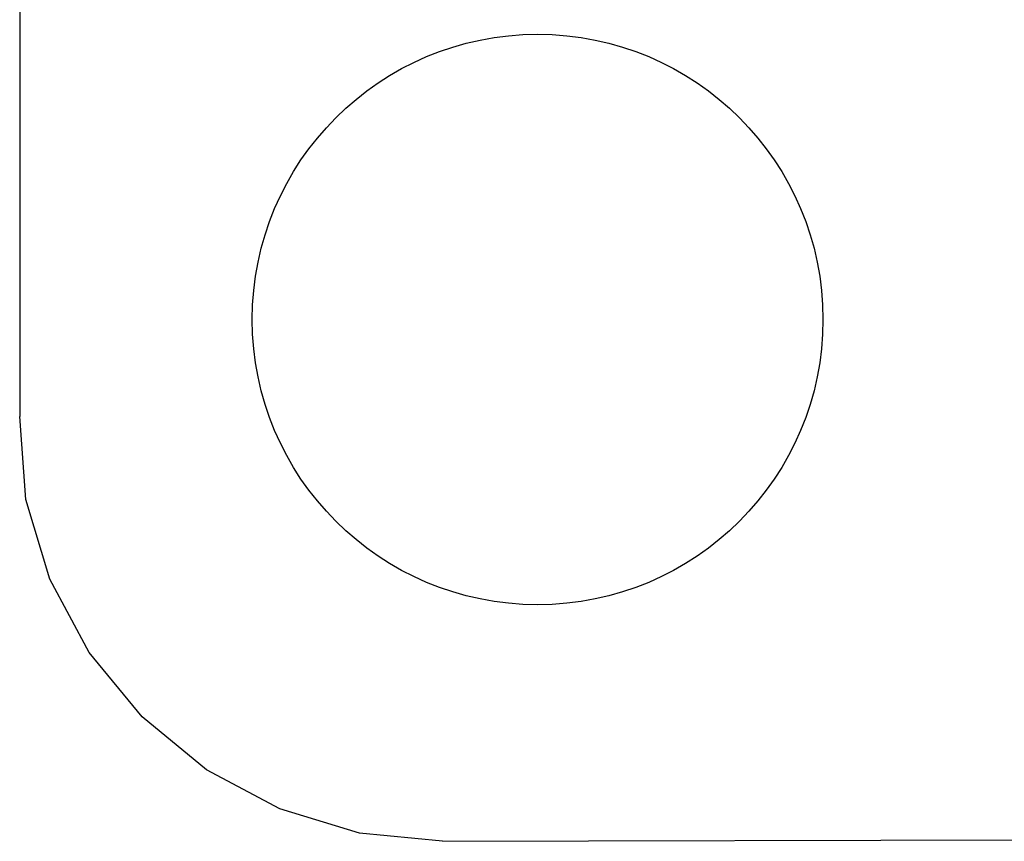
# Model space of a CAD drawing. Header units: inches. Extents: x -29 to 164, y -51 to 83.
# Tile 58 of 164: x 113.5 to 118.16, y -7.73 to -3.84. Entities that reach past the tile are written whole.
import ezdxf

# ---------------------------------------------------------------- set-up
doc = ezdxf.new("R2010")
doc.units = ezdxf.units.IN
doc.header["$LTSCALE"] = 1.21
doc.header["$MEASUREMENT"] = 0
doc.layers.get('0').update_dxf_attribs({"linetype": 'CONTINUOUS'})

msp = doc.modelspace()

# ---------------------------------------------------------------- linework, layer by layer
at = {"color": 7, "linetype": 'Continuous'}
for p, q in [((113.5046, 40.2831), (113.5046, -5.7169)), ((113.5335, -6.109), (113.5046, -5.7169)), ((113.6478, -6.486), (113.5335, -6.109)), ((113.8334, -6.8335), (113.6478, -6.486)), ((114.0833, -7.1381), (113.8334, -6.8335)), ((114.3878, -7.388), (114.0833, -7.1381)), ((114.7352, -7.5738), (114.3878, -7.388)), ((115.1122, -7.6883), (114.7352, -7.5738)), ((115.5042, -7.727), (115.1122, -7.6883)), ((115.5042, -7.727), (118.8042, -7.718))]:
    msp.add_line(p, q, dxfattribs=at)
msp.add_circle((115.9547, -5.2577), 1.35, dxfattribs=at)

doc.saveas('drawing.dxf')
